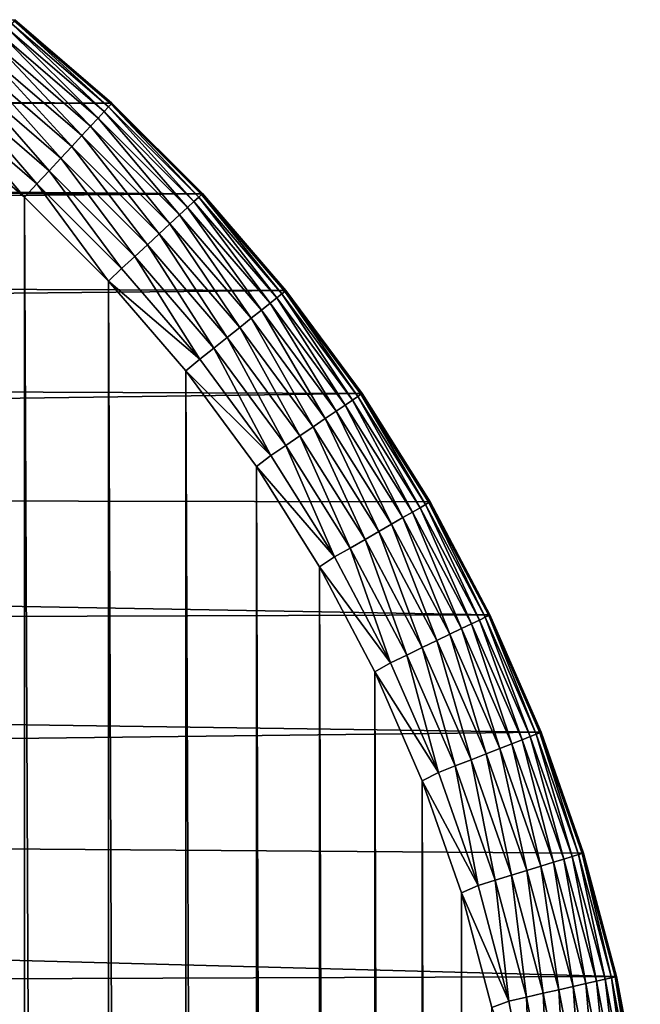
# Model space of a CAD drawing. Header units: metres. Extents: x -24 to 236, y -24 to 24.
# Tile 106 of 256: x 22.01 to 23.46, y 20.33 to 22.63. Entities that reach past the tile are written whole.
import ezdxf

# ---------------------------------------------------------------- set-up
doc = ezdxf.new("R2010")
doc.units = ezdxf.units.M
doc.layers.add('solid_10392024', color=7, linetype='CONTINUOUS')

msp = doc.modelspace()

# ---------------------------------------------------------------- linework, layer by layer
at = {"layer": 'solid_10392024'}
for points in [[(-21.993961, 22.627302), (21.993961, 22.627302), (22.220446, 22.432394)], [(0, 22.499939), (-21.993961, 22.627302), (22.220446, 22.432394)], [(21.986376, 22.617815, 3.784561), (21.977034, 22.606102, 3.824703), (22.202227, 22.412308, 3.824703)], [(21.992056, 22.624939, 3.742694), (21.986376, 22.617815, 3.784561), (22.212418, 22.42329, 3.784561)], [(22.212418, 22.42329, 3.784561), (21.986376, 22.617815, 3.784561), (22.202227, 22.412308, 3.824703)], [(22.218615, 22.42997, 3.742694), (21.993959, 22.627325, 3.7), (21.992056, 22.624939, 3.742694)], [(22.218615, 22.42997, 3.742694), (21.992056, 22.624939, 3.742694), (22.212418, 22.42329, 3.784561)], [(21.993959, 22.627325, 3.7), (22.220446, 22.432394), (21.993961, 22.627302)], [(21.993959, 22.627325, 3.7), (22.220692, 22.432207, 3.7), (22.220446, 22.432394)], [(22.218615, 22.42997, 3.742694), (22.220692, 22.432207, 3.7), (21.993959, 22.627325, 3.7)], [(21.964222, 22.590038, 3.8623), (21.948202, 22.56995, 3.896588), (22.170774, 22.37841, 3.896588)], [(21.977034, 22.606102, 3.824703), (21.964222, 22.590038, 3.8623), (22.188251, 22.397245, 3.8623)], [(22.188251, 22.397245, 3.8623), (21.964222, 22.590038, 3.8623), (22.170774, 22.37841, 3.896588)], [(22.202227, 22.412308, 3.824703), (21.977034, 22.606102, 3.824703), (22.188251, 22.397245, 3.8623)], [(21.948202, 22.56995, 3.896588), (21.9293, 22.546247, 3.926865), (22.150154, 22.356188, 3.926865)], [(22.170774, 22.37841, 3.896588), (21.948202, 22.56995, 3.896588), (22.150154, 22.356188, 3.926865)], [(21.9293, 22.546247, 3.926865), (21.907902, 22.519415, 3.952515), (22.12681, 22.331028, 3.952515)], [(22.150154, 22.356188, 3.926865), (21.9293, 22.546247, 3.926865), (22.12681, 22.331028, 3.952515)], [(21.907902, 22.519415, 3.952515), (21.884445, 22.489998, 3.973014), (22.101219, 22.303448, 3.973014)], [(22.12681, 22.331028, 3.952515), (21.907902, 22.519415, 3.952515), (22.101219, 22.303448, 3.973014)], [(1.104273, 22.472885), (0, 22.499939), (22.220446, 22.432394)], [(2.205575, 22.391605), (1.104273, 22.472885), (22.220446, 22.432394)], [(21.884445, 22.489998, 3.973014), (21.859404, 22.458599, 3.987944), (22.073904, 22.274008, 3.987944)], [(22.101219, 22.303448, 3.973014), (21.884445, 22.489998, 3.973014), (22.073904, 22.274008, 3.987944)], [(21.859404, 22.458599, 3.987944), (21.833294, 22.425858, 3.997001), (22.04542, 22.243309, 3.997001)], [(22.073904, 22.274008, 3.987944), (21.859404, 22.458599, 3.987944), (22.04542, 22.243309, 3.997001)], [(2.205575, 22.391605), (22.220446, 22.432394), (22.432394, 22.220446)], [(21.833294, 22.425858, 3.997001), (21.806097, 22.393408, 4), (22.01615, 22.212706, 4)], [(22.04542, 22.243309, 3.997001), (21.833294, 22.425858, 3.997001), (22.01615, 22.212706, 4)], [(22.212418, 22.42329, 3.784561), (22.202227, 22.412308, 3.824703), (22.412308, 22.202227, 3.824703)], [(22.218615, 22.42997, 3.742694), (22.212418, 22.42329, 3.784561), (22.42329, 22.212418, 3.784561)], [(22.42329, 22.212418, 3.784561), (22.212418, 22.42329, 3.784561), (22.412308, 22.202227, 3.824703)], [(22.42997, 22.218615, 3.742694), (22.220692, 22.432207, 3.7), (22.218615, 22.42997, 3.742694)], [(22.42997, 22.218615, 3.742694), (22.218615, 22.42997, 3.742694), (22.42329, 22.212418, 3.784561)], [(22.432207, 22.220692, 3.7), (22.432394, 22.220446), (22.220446, 22.432394)], [(22.220692, 22.432207, 3.7), (22.432207, 22.220692, 3.7), (22.220446, 22.432394)], [(22.42997, 22.218615, 3.742694), (22.432207, 22.220692, 3.7), (22.220692, 22.432207, 3.7)], [(22.202227, 22.412308, 3.824703), (22.188251, 22.397245, 3.8623), (22.397245, 22.188251, 3.8623)], [(22.412308, 22.202227, 3.824703), (22.202227, 22.412308, 3.824703), (22.397245, 22.188251, 3.8623)], [(3.301224, 22.2565), (2.205575, 22.391605), (22.432394, 22.220446)], [(22.016148, -22.212706, 4), (22.01615, 22.212706, 4), (21.806097, 22.393408, 4)], [(21.806097, -22.393408, 4), (22.016148, -22.212706, 4), (21.806097, 22.393408, 4)], [(22.170774, 22.37841, 3.896588), (22.150154, 22.356188, 3.926865), (22.356188, 22.150154, 3.926865)], [(22.188251, 22.397245, 3.8623), (22.170774, 22.37841, 3.896588), (22.37841, 22.170774, 3.896588)], [(22.37841, 22.170774, 3.896588), (22.170774, 22.37841, 3.896588), (22.356188, 22.150154, 3.926865)], [(22.397245, 22.188251, 3.8623), (22.188251, 22.397245, 3.8623), (22.37841, 22.170774, 3.896588)], [(22.150154, 22.356188, 3.926865), (22.12681, 22.331028, 3.952515), (22.331028, 22.12681, 3.952515)], [(22.356188, 22.150154, 3.926865), (22.150154, 22.356188, 3.926865), (22.331028, 22.12681, 3.952515)], [(22.12681, 22.331028, 3.952515), (22.101219, 22.303448, 3.973014), (22.303448, 22.101219, 3.973014)], [(22.331028, 22.12681, 3.952515), (22.12681, 22.331028, 3.952515), (22.303448, 22.101219, 3.973014)], [(22.101219, 22.303448, 3.973014), (22.073904, 22.274008, 3.987944), (22.274008, 22.073904, 3.987944)], [(22.303448, 22.101219, 3.973014), (22.101219, 22.303448, 3.973014), (22.274008, 22.073904, 3.987944)], [(22.073904, 22.274008, 3.987944), (22.04542, 22.243309, 3.997001), (22.243309, 22.04542, 3.997001)], [(22.274008, 22.073904, 3.987944), (22.073904, 22.274008, 3.987944), (22.243309, 22.04542, 3.997001)], [(4.389421, 22.067652), (3.301224, 22.2565), (22.432394, 22.220446)], [(22.04542, 22.243309, 3.997001), (22.01615, 22.212706, 4), (22.212706, 22.016148, 4)], [(22.243309, 22.04542, 3.997001), (22.04542, 22.243309, 3.997001), (22.212706, 22.016148, 4)], [(4.389421, 22.067652), (22.432394, 22.220446), (22.627302, 21.993961)], [(22.42997, 22.218615, 3.742694), (22.42329, 22.212418, 3.784561), (22.617815, 21.986376, 3.784561)], [(22.624939, 21.992056, 3.742694), (22.432207, 22.220692, 3.7), (22.42997, 22.218615, 3.742694)], [(22.624939, 21.992056, 3.742694), (22.42997, 22.218615, 3.742694), (22.617815, 21.986376, 3.784561)], [(22.432207, 22.220692, 3.7), (22.627325, 21.993959, 3.7), (22.432394, 22.220446)], [(22.624939, 21.992056, 3.742694), (22.627325, 21.993959, 3.7), (22.432207, 22.220692, 3.7)], [(22.627325, 21.993959, 3.7), (22.627302, 21.993961), (22.432394, 22.220446)], [(22.016148, -22.212706, 4), (22.212706, -22.01615, 4), (22.01615, 22.212706, 4)], [(22.212706, -22.01615, 4), (22.212706, 22.016148, 4), (22.01615, 22.212706, 4)], [(22.412308, 22.202227, 3.824703), (22.397245, 22.188251, 3.8623), (22.590038, 21.964222, 3.8623)], [(22.42329, 22.212418, 3.784561), (22.412308, 22.202227, 3.824703), (22.606102, 21.977034, 3.824703)], [(22.606102, 21.977034, 3.824703), (22.412308, 22.202227, 3.824703), (22.590038, 21.964222, 3.8623)], [(22.617815, 21.986376, 3.784561), (22.42329, 22.212418, 3.784561), (22.606102, 21.977034, 3.824703)], [(22.37841, 22.170774, 3.896588), (22.356188, 22.150154, 3.926865), (22.546247, 21.9293, 3.926865)], [(22.397245, 22.188251, 3.8623), (22.37841, 22.170774, 3.896588), (22.56995, 21.948202, 3.896588)], [(22.56995, 21.948202, 3.896588), (22.37841, 22.170774, 3.896588), (22.546247, 21.9293, 3.926865)], [(22.590038, 21.964222, 3.8623), (22.397245, 22.188251, 3.8623), (22.56995, 21.948202, 3.896588)], [(22.356188, 22.150154, 3.926865), (22.331028, 22.12681, 3.952515), (22.519415, 21.907902, 3.952515)], [(22.546247, 21.9293, 3.926865), (22.356188, 22.150154, 3.926865), (22.519415, 21.907902, 3.952515)], [(22.331028, 22.12681, 3.952515), (22.303448, 22.101219, 3.973014), (22.489998, 21.884445, 3.973014)], [(22.519415, 21.907902, 3.952515), (22.331028, 22.12681, 3.952515), (22.489998, 21.884445, 3.973014)], [(22.303448, 22.101219, 3.973014), (22.274008, 22.073904, 3.987944), (22.458599, 21.859404, 3.987944)], [(22.489998, 21.884445, 3.973014), (22.303448, 22.101219, 3.973014), (22.458599, 21.859404, 3.987944)], [(5.466675, 21.825792), (4.389421, 22.067652), (22.627302, 21.993961)], [(22.274008, 22.073904, 3.987944), (22.243309, 22.04542, 3.997001), (22.425858, 21.833294, 3.997001)], [(22.458599, 21.859404, 3.987944), (22.274008, 22.073904, 3.987944), (22.425858, 21.833294, 3.997001)], [(22.425858, 21.833294, 3.997001), (22.243309, 22.04542, 3.997001), (22.212706, 22.016148, 4)], [(22.393408, -21.806097, 4), (22.393408, 21.806097, 4), (22.212706, 22.016148, 4)], [(22.425858, 21.833294, 3.997001), (22.212706, 22.016148, 4), (22.393408, 21.806097, 4)], [(22.212706, -22.01615, 4), (22.393408, -21.806097, 4), (22.212706, 22.016148, 4)], [(5.466675, 21.825792), (22.627302, 21.993961), (22.80505, 21.753122)], [(22.617815, 21.986376, 3.784561), (22.606102, 21.977034, 3.824703), (22.782526, 21.737988, 3.824703)], [(22.624939, 21.992056, 3.742694), (22.617815, 21.986376, 3.784561), (22.794905, 21.746428, 3.784561)], [(22.794905, 21.746428, 3.784561), (22.617815, 21.986376, 3.784561), (22.782526, 21.737988, 3.824703)], [(22.802433, 21.75156, 3.742694), (22.627325, 21.993959, 3.7), (22.624939, 21.992056, 3.742694)], [(22.802433, 21.75156, 3.742694), (22.624939, 21.992056, 3.742694), (22.794905, 21.746428, 3.784561)], [(22.804955, 21.753281, 3.7), (22.80505, 21.753122), (22.627302, 21.993961)], [(22.627325, 21.993959, 3.7), (22.804955, 21.753281, 3.7), (22.627302, 21.993961)], [(22.802433, 21.75156, 3.742694), (22.804955, 21.753281, 3.7), (22.627325, 21.993959, 3.7)], [(22.590038, 21.964222, 3.8623), (22.56995, 21.948202, 3.896588), (22.74432, 21.711939, 3.896588)], [(22.606102, 21.977034, 3.824703), (22.590038, 21.964222, 3.8623), (22.765549, 21.726414, 3.8623)], [(22.765549, 21.726414, 3.8623), (22.590038, 21.964222, 3.8623), (22.74432, 21.711939, 3.896588)], [(22.782526, 21.737988, 3.824703), (22.606102, 21.977034, 3.824703), (22.765549, 21.726414, 3.8623)], [(22.56995, 21.948202, 3.896588), (22.546247, 21.9293, 3.926865), (22.719271, 21.694862, 3.926865)], [(22.74432, 21.711939, 3.896588), (22.56995, 21.948202, 3.896588), (22.719271, 21.694862, 3.926865)], [(22.546247, 21.9293, 3.926865), (22.519415, 21.907902, 3.952515), (22.690914, 21.675528, 3.952515)], [(22.719271, 21.694862, 3.926865), (22.546247, 21.9293, 3.926865), (22.690914, 21.675528, 3.952515)], [(22.519415, 21.907902, 3.952515), (22.489998, 21.884445, 3.973014), (22.659828, 21.654333, 3.973014)], [(22.690914, 21.675528, 3.952515), (22.519415, 21.907902, 3.952515), (22.659828, 21.654333, 3.973014)], [(22.489998, 21.884445, 3.973014), (22.458599, 21.859404, 3.987944), (22.626646, 21.63171, 3.987944)], [(22.659828, 21.654333, 3.973014), (22.489998, 21.884445, 3.973014), (22.626646, 21.63171, 3.987944)], [(22.458599, 21.859404, 3.987944), (22.425858, 21.833294, 3.997001), (22.592045, 21.60812, 3.997001)], [(22.626646, 21.63171, 3.987944), (22.458599, 21.859404, 3.987944), (22.592045, 21.60812, 3.997001)], [(6.531645, 21.531029), (5.466675, 21.825792), (22.80505, 21.753122)], [(22.592045, 21.60812, 3.997001), (22.425858, 21.833294, 3.997001), (22.393408, 21.806097, 4)], [(22.558138, -21.58272, 4), (22.558138, 21.58272, 4), (22.393408, 21.806097, 4)], [(22.592045, 21.60812, 3.997001), (22.393408, 21.806097, 4), (22.558138, 21.58272, 4)], [(22.393408, -21.806097, 4), (22.558138, -21.58272, 4), (22.393408, 21.806097, 4)], [(6.531645, 21.531029), (22.80505, 21.753122), (22.963957, 21.500193)], [(22.782526, 21.737988, 3.824703), (22.765549, 21.726414, 3.8623), (22.922798, 21.476152, 3.8623)], [(22.794905, 21.746428, 3.784561), (22.782526, 21.737988, 3.824703), (22.940592, 21.486427, 3.824703)], [(22.940592, 21.486427, 3.824703), (22.782526, 21.737988, 3.824703), (22.922798, 21.476152, 3.8623)], [(22.802433, 21.75156, 3.742694), (22.794905, 21.746428, 3.784561), (22.953568, 21.493917, 3.784561)], [(22.953568, 21.493917, 3.784561), (22.794905, 21.746428, 3.784561), (22.940592, 21.486427, 3.824703)], [(22.961456, 21.498474, 3.742694), (22.804955, 21.753281, 3.7), (22.802433, 21.75156, 3.742694)], [(22.961456, 21.498474, 3.742694), (22.802433, 21.75156, 3.742694), (22.953568, 21.493917, 3.784561)], [(22.804955, 21.753281, 3.7), (22.964102, 21.5, 3.7), (22.80505, 21.753122)], [(22.961456, 21.498474, 3.742694), (22.964102, 21.5, 3.7), (22.804955, 21.753281, 3.7)], [(22.964102, 21.5, 3.7), (22.963957, 21.500193), (22.80505, 21.753122)], [(22.74432, 21.711939, 3.896588), (22.719271, 21.694862, 3.926865), (22.874292, 21.448149, 3.926865)], [(22.765549, 21.726414, 3.8623), (22.74432, 21.711939, 3.896588), (22.900547, 21.463306, 3.896588)], [(22.900547, 21.463306, 3.896588), (22.74432, 21.711939, 3.896588), (22.874292, 21.448149, 3.926865)], [(22.922798, 21.476152, 3.8623), (22.765549, 21.726414, 3.8623), (22.900547, 21.463306, 3.896588)], [(22.719271, 21.694862, 3.926865), (22.690914, 21.675528, 3.952515), (22.84457, 21.430988, 3.952515)], [(22.874292, 21.448149, 3.926865), (22.719271, 21.694862, 3.926865), (22.84457, 21.430988, 3.952515)], [(22.690914, 21.675528, 3.952515), (22.659828, 21.654333, 3.973014), (22.811985, 21.412176, 3.973014)], [(22.84457, 21.430988, 3.952515), (22.690914, 21.675528, 3.952515), (22.811985, 21.412176, 3.973014)], [(22.659828, 21.654333, 3.973014), (22.626646, 21.63171, 3.987944), (22.777205, 21.392096, 3.987944)], [(22.811985, 21.412176, 3.973014), (22.659828, 21.654333, 3.973014), (22.777205, 21.392096, 3.987944)], [(22.626646, 21.63171, 3.987944), (22.592045, 21.60812, 3.997001), (22.740938, 21.371157, 3.997001)], [(22.777205, 21.392096, 3.987944), (22.626646, 21.63171, 3.987944), (22.740938, 21.371157, 3.997001)], [(22.740938, 21.371157, 3.997001), (22.592045, 21.60812, 3.997001), (22.558138, 21.58272, 4)], [(22.705355, -21.348116, 4), (22.705355, 21.348116, 4), (22.558138, 21.58272, 4)], [(22.740938, 21.371157, 3.997001), (22.558138, 21.58272, 4), (22.705355, 21.348116, 4)], [(22.558138, -21.58272, 4), (22.705355, -21.348116, 4), (22.558138, 21.58272, 4)], [(6.531645, 21.531029), (22.963957, 21.500193), (23.103884, 21.235502)], [(7.580043, 21.184732), (6.531645, 21.531029), (23.103884, 21.235502)], [(22.940592, 21.486427, 3.824703), (22.922798, 21.476152, 3.8623), (23.060905, 21.214842, 3.8623)], [(22.953568, 21.493917, 3.784561), (22.940592, 21.486427, 3.824703), (23.079418, 21.223757, 3.824703)], [(23.079418, 21.223757, 3.824703), (22.940592, 21.486427, 3.824703), (23.060905, 21.214842, 3.8623)], [(22.961456, 21.498474, 3.742694), (22.953568, 21.493917, 3.784561), (23.092916, 21.230257, 3.784561)], [(23.092916, 21.230257, 3.784561), (22.953568, 21.493917, 3.784561), (23.079418, 21.223757, 3.824703)], [(23.101124, 21.234211, 3.742694), (22.964102, 21.5, 3.7), (22.961456, 21.498474, 3.742694)], [(23.101124, 21.234211, 3.742694), (22.961456, 21.498474, 3.742694), (23.092916, 21.230257, 3.784561)], [(22.964102, 21.5, 3.7), (23.103884, 21.235502), (22.963957, 21.500193)], [(22.964102, 21.5, 3.7), (23.103876, 21.235535, 3.7), (23.103884, 21.235502)], [(23.101124, 21.234211, 3.742694), (23.103876, 21.235535, 3.7), (22.964102, 21.5, 3.7)], [(22.900547, 21.463306, 3.896588), (22.874292, 21.448149, 3.926865), (23.010441, 21.19054, 3.926865)], [(22.922798, 21.476152, 3.8623), (22.900547, 21.463306, 3.896588), (23.037756, 21.203693, 3.896588)], [(23.037756, 21.203693, 3.896588), (22.900547, 21.463306, 3.896588), (23.010441, 21.19054, 3.926865)], [(23.060905, 21.214842, 3.8623), (22.922798, 21.476152, 3.8623), (23.037756, 21.203693, 3.896588)], [(22.874292, 21.448149, 3.926865), (22.84457, 21.430988, 3.952515), (22.979521, 21.175648, 3.952515)], [(23.010441, 21.19054, 3.926865), (22.874292, 21.448149, 3.926865), (22.979521, 21.175648, 3.952515)], [(22.811985, 21.412176, 3.973014), (22.777205, 21.392096, 3.987944), (22.909439, 21.141899, 3.987944)], [(22.84457, 21.430988, 3.952515), (22.811985, 21.412176, 3.973014), (22.945621, 21.159325, 3.973014)], [(22.945621, 21.159325, 3.973014), (22.811985, 21.412176, 3.973014), (22.909439, 21.141899, 3.987944)], [(22.979521, 21.175648, 3.952515), (22.84457, 21.430988, 3.952515), (22.945621, 21.159325, 3.973014)], [(22.777205, 21.392096, 3.987944), (22.740938, 21.371157, 3.997001), (22.871708, 21.123728, 3.997001)], [(22.909439, 21.141899, 3.987944), (22.777205, 21.392096, 3.987944), (22.871708, 21.123728, 3.997001)], [(22.871708, 21.123728, 3.997001), (22.740938, 21.371157, 3.997001), (22.705355, 21.348116, 4)], [(22.83493, -21.10257, 4), (22.83493, 21.10257, 4), (22.705355, 21.348116, 4)], [(22.871708, 21.123728, 3.997001), (22.705355, 21.348116, 4), (22.83493, 21.10257, 4)], [(22.705355, -21.348116, 4), (22.83493, -21.10257, 4), (22.705355, 21.348116, 4)], [(7.580043, 21.184732), (23.103884, 21.235502), (23.223406, 20.961464)], [(23.092916, 21.230257, 3.784561), (23.079418, 21.223757, 3.824703), (23.198225, 20.951447, 3.824703)], [(23.101124, 21.234211, 3.742694), (23.092916, 21.230257, 3.784561), (23.212172, 20.956921, 3.784561)], [(23.212172, 20.956921, 3.784561), (23.092916, 21.230257, 3.784561), (23.198225, 20.951447, 3.824703)], [(23.220652, 20.960249, 3.742694), (23.103876, 21.235535, 3.7), (23.101124, 21.234211, 3.742694)], [(23.220652, 20.960249, 3.742694), (23.101124, 21.234211, 3.742694), (23.212172, 20.956921, 3.784561)], [(23.103876, 21.235535, 3.7), (23.223406, 20.961464), (23.103884, 21.235502)], [(23.103876, 21.235535, 3.7), (23.223495, 20.961365, 3.7), (23.223406, 20.961464)], [(23.220652, 20.960249, 3.742694), (23.223495, 20.961365, 3.7), (23.103876, 21.235535, 3.7)], [(23.037756, 21.203693, 3.896588), (23.010441, 21.19054, 3.926865), (23.126961, 20.923477, 3.926865)], [(23.060905, 21.214842, 3.8623), (23.037756, 21.203693, 3.896588), (23.15518, 20.934553, 3.896588)], [(23.15518, 20.934553, 3.896588), (23.037756, 21.203693, 3.896588), (23.126961, 20.923477, 3.926865)], [(23.079418, 21.223757, 3.824703), (23.060905, 21.214842, 3.8623), (23.179098, 20.943939, 3.8623)], [(23.179098, 20.943939, 3.8623), (23.060905, 21.214842, 3.8623), (23.15518, 20.934553, 3.896588)], [(23.198225, 20.951447, 3.824703), (23.079418, 21.223757, 3.824703), (23.179098, 20.943939, 3.8623)], [(8.61052, 20.787203), (7.580043, 21.184732), (23.223406, 20.961464)], [(23.010441, 21.19054, 3.926865), (22.979521, 21.175648, 3.952515), (23.095013, 20.910938, 3.952515)], [(23.126961, 20.923477, 3.926865), (23.010441, 21.19054, 3.926865), (23.095013, 20.910938, 3.952515)], [(22.945621, 21.159325, 3.973014), (22.909439, 21.141899, 3.987944), (23.022604, 20.882521, 3.987944)], [(22.979521, 21.175648, 3.952515), (22.945621, 21.159325, 3.973014), (23.059988, 20.897192, 3.973014)], [(23.059988, 20.897192, 3.973014), (22.945621, 21.159325, 3.973014), (23.022604, 20.882521, 3.987944)], [(23.095013, 20.910938, 3.952515), (22.979521, 21.175648, 3.952515), (23.059988, 20.897192, 3.973014)], [(22.909439, 21.141899, 3.987944), (22.871708, 21.123728, 3.997001), (22.983622, 20.86722, 3.997001)], [(23.022604, 20.882521, 3.987944), (22.909439, 21.141899, 3.987944), (22.983622, 20.86722, 3.997001)], [(22.983622, 20.86722, 3.997001), (22.871708, 21.123728, 3.997001), (22.83493, 21.10257, 4)], [(22.945595, -20.848108, 4), (22.945595, 20.848108, 4), (22.83493, 21.10257, 4)], [(22.983622, 20.86722, 3.997001), (22.83493, 21.10257, 4), (22.945595, 20.848108, 4)], [(22.83493, -21.10257, 4), (22.945595, -20.848108, 4), (22.83493, 21.10257, 4)], [(8.61052, 20.787203), (23.223406, 20.961464), (23.322371, 20.678732)], [(23.198225, 20.951447, 3.824703), (23.179098, 20.943939, 3.8623), (23.276716, 20.664963, 3.8623)], [(23.212172, 20.956921, 3.784561), (23.198225, 20.951447, 3.824703), (23.29635, 20.671019, 3.824703)], [(23.29635, 20.671019, 3.824703), (23.198225, 20.951447, 3.824703), (23.276716, 20.664963, 3.8623)], [(23.220652, 20.960249, 3.742694), (23.212172, 20.956921, 3.784561), (23.310667, 20.675436, 3.784561)], [(23.310667, 20.675436, 3.784561), (23.212172, 20.956921, 3.784561), (23.29635, 20.671019, 3.824703)], [(23.319374, 20.678122, 3.742694), (23.223495, 20.961365, 3.7), (23.220652, 20.960249, 3.742694)], [(23.319374, 20.678122, 3.742694), (23.220652, 20.960249, 3.742694), (23.310667, 20.675436, 3.784561)], [(23.32229, 20.67902, 3.7), (23.322371, 20.678732), (23.223406, 20.961464)], [(23.223495, 20.961365, 3.7), (23.32229, 20.67902, 3.7), (23.223406, 20.961464)], [(23.319374, 20.678122, 3.742694), (23.32229, 20.67902, 3.7), (23.223495, 20.961365, 3.7)], [(23.15518, 20.934553, 3.896588), (23.126961, 20.923477, 3.926865), (23.223194, 20.648453, 3.926865)], [(23.179098, 20.943939, 3.8623), (23.15518, 20.934553, 3.896588), (23.252165, 20.657389, 3.896588)], [(23.252165, 20.657389, 3.896588), (23.15518, 20.934553, 3.896588), (23.223194, 20.648453, 3.926865)], [(23.276716, 20.664963, 3.8623), (23.179098, 20.943939, 3.8623), (23.252165, 20.657389, 3.896588)], [(23.095013, 20.910938, 3.952515), (23.059988, 20.897192, 3.973014), (23.154446, 20.627247, 3.973014)], [(23.126961, 20.923477, 3.926865), (23.095013, 20.910938, 3.952515), (23.190399, 20.638338, 3.952515)], [(23.190399, 20.638338, 3.952515), (23.095013, 20.910938, 3.952515), (23.154446, 20.627247, 3.973014)], [(23.223194, 20.648453, 3.926865), (23.126961, 20.923477, 3.926865), (23.190399, 20.638338, 3.952515)], [(23.022604, 20.882521, 3.987944), (22.983622, 20.86722, 3.997001), (23.076052, 20.603065, 3.997001)], [(23.059988, 20.897192, 3.973014), (23.022604, 20.882521, 3.987944), (23.11607, 20.61541, 3.987944)], [(23.11607, 20.61541, 3.987944), (23.022604, 20.882521, 3.987944), (23.076052, 20.603065, 3.997001)], [(23.154446, 20.627247, 3.973014), (23.059988, 20.897192, 3.973014), (23.11607, 20.61541, 3.987944)], [(23.076052, 20.603065, 3.997001), (22.983622, 20.86722, 3.997001), (22.945595, 20.848108, 4)], [(23.037153, -20.585546, 4), (23.037153, 20.585546, 4), (22.945595, 20.848108, 4)], [(23.076052, 20.603065, 3.997001), (22.945595, 20.848108, 4), (23.037153, 20.585546, 4)], [(22.945595, -20.848108, 4), (23.037153, -20.585546, 4), (22.945595, 20.848108, 4)], [(8.61052, 20.787203), (23.322371, 20.678732), (23.399687, 20.390081)], [(9.619543, 20.339954), (8.61052, 20.787203), (23.399687, 20.390081)], [(23.310667, 20.675436, 3.784561), (23.29635, 20.671019, 3.824703), (23.373247, 20.384043, 3.824703)], [(23.319374, 20.678122, 3.742694), (23.310667, 20.675436, 3.784561), (23.387852, 20.387377, 3.784561)], [(23.387852, 20.387377, 3.784561), (23.310667, 20.675436, 3.784561), (23.373247, 20.384043, 3.824703)], [(23.396734, 20.389404, 3.742694), (23.32229, 20.67902, 3.7), (23.319374, 20.678122, 3.742694)], [(23.396734, 20.389404, 3.742694), (23.319374, 20.678122, 3.742694), (23.387852, 20.387377, 3.784561)], [(23.32229, 20.67902, 3.7), (23.399712, 20.390083, 3.7), (23.322371, 20.678732)], [(23.396734, 20.389404, 3.742694), (23.399712, 20.390083, 3.7), (23.32229, 20.67902, 3.7)], [(23.399712, 20.390083, 3.7), (23.399687, 20.390081), (23.322371, 20.678732)], [(23.252165, 20.657389, 3.896588), (23.223194, 20.648453, 3.926865), (23.298609, 20.367008, 3.926865)], [(23.276716, 20.664963, 3.8623), (23.252165, 20.657389, 3.896588), (23.328165, 20.373753, 3.896588)], [(23.328165, 20.373753, 3.896588), (23.252165, 20.657389, 3.896588), (23.298609, 20.367008, 3.926865)], [(23.29635, 20.671019, 3.824703), (23.276716, 20.664963, 3.8623), (23.353214, 20.379471, 3.8623)], [(23.353214, 20.379471, 3.8623), (23.276716, 20.664963, 3.8623), (23.328165, 20.373753, 3.896588)], [(23.373247, 20.384043, 3.824703), (23.29635, 20.671019, 3.824703), (23.353214, 20.379471, 3.8623)], [(23.154446, 20.627247, 3.973014), (23.11607, 20.61541, 3.987944), (23.189314, 20.342062, 3.987944)], [(23.190399, 20.638338, 3.952515), (23.154446, 20.627247, 3.973014), (23.228468, 20.350998, 3.973014)], [(23.228468, 20.350998, 3.973014), (23.154446, 20.627247, 3.973014), (23.189314, 20.342062, 3.987944)], [(23.223194, 20.648453, 3.926865), (23.190399, 20.638338, 3.952515), (23.265148, 20.359371, 3.952515)], [(23.265148, 20.359371, 3.952515), (23.190399, 20.638338, 3.952515), (23.228468, 20.350998, 3.973014)], [(23.298609, 20.367008, 3.926865), (23.223194, 20.648453, 3.926865), (23.265148, 20.359371, 3.952515)], [(23.11607, 20.61541, 3.987944), (23.076052, 20.603065, 3.997001), (23.148485, 20.332743, 3.997001)], [(23.189314, 20.342062, 3.987944), (23.11607, 20.61541, 3.987944), (23.148485, 20.332743, 3.997001)], [(23.148485, 20.332743, 3.997001), (23.076052, 20.603065, 3.997001), (23.037153, 20.585546, 4)], [(23.108421, -20.317791, 4), (23.108421, 20.317791, 4), (23.037153, 20.585546, 4)], [(23.148485, 20.332743, 3.997001), (23.037153, 20.585546, 4), (23.108421, 20.317791, 4)], [(23.037153, -20.585546, 4), (23.108421, -20.317791, 4), (23.037153, 20.585546, 4)], [(9.619543, 20.339954), (23.399687, 20.390081), (23.455318, 20.096203)], [(23.328165, 20.373753, 3.896588), (23.298609, 20.367008, 3.926865), (23.352777, 20.080713, 3.926865)], [(23.353214, 20.379471, 3.8623), (23.328165, 20.373753, 3.896588), (23.382755, 20.085232, 3.896588)], [(23.382755, 20.085232, 3.896588), (23.328165, 20.373753, 3.896588), (23.352777, 20.080713, 3.926865)], [(23.373247, 20.384043, 3.824703), (23.353214, 20.379471, 3.8623), (23.408163, 20.08906, 3.8623)], [(23.408163, 20.08906, 3.8623), (23.353214, 20.379471, 3.8623), (23.382755, 20.085232, 3.896588)], [(23.387852, 20.387377, 3.784561), (23.373247, 20.384043, 3.824703), (23.42848, 20.092123, 3.824703)], [(23.42848, 20.092123, 3.824703), (23.373247, 20.384043, 3.824703), (23.408163, 20.08906, 3.8623)], [(23.396734, 20.389404, 3.742694), (23.387852, 20.387377, 3.784561), (23.443295, 20.094357, 3.784561)], [(23.443295, 20.094357, 3.784561), (23.387852, 20.387377, 3.784561), (23.42848, 20.092123, 3.824703)], [(23.452303, 20.095715, 3.742694), (23.399712, 20.390083, 3.7), (23.396734, 20.389404, 3.742694)], [(23.452303, 20.095715, 3.742694), (23.396734, 20.389404, 3.742694), (23.443295, 20.094357, 3.784561)], [(23.399712, 20.390083, 3.7), (23.455324, 20.096169, 3.7), (23.399687, 20.390081)], [(23.455324, 20.096169, 3.7), (23.455318, 20.096203), (23.399687, 20.390081)], [(23.452303, 20.095715, 3.742694), (23.455324, 20.096169, 3.7), (23.399712, 20.390083, 3.7)], [(23.228468, 20.350998, 3.973014), (23.189314, 20.342062, 3.987944), (23.241924, 20.064005, 3.987944)], [(23.265148, 20.359371, 3.952515), (23.228468, 20.350998, 3.973014), (23.281637, 20.06999, 3.973014)], [(23.281637, 20.06999, 3.973014), (23.228468, 20.350998, 3.973014), (23.241924, 20.064005, 3.987944)], [(23.298609, 20.367008, 3.926865), (23.265148, 20.359371, 3.952515), (23.31884, 20.075598, 3.952515)], [(23.31884, 20.075598, 3.952515), (23.265148, 20.359371, 3.952515), (23.281637, 20.06999, 3.973014)], [(23.352777, 20.080713, 3.926865), (23.298609, 20.367008, 3.926865), (23.31884, 20.075598, 3.952515)], [(10.606526, 19.84313), (9.619543, 20.339954), (23.455318, 20.096203)], [(23.200514, 20.057762, 3.997001), (23.148485, 20.332743, 3.997001), (23.108421, 20.317791, 4)], [(23.189314, 20.342062, 3.987944), (23.148485, 20.332743, 3.997001), (23.200514, 20.057762, 3.997001)], [(23.241924, 20.064005, 3.987944), (23.189314, 20.342062, 3.987944), (23.200514, 20.057762, 3.997001)]]:
    msp.add_3dface(points, dxfattribs=at)

doc.saveas('drawing.dxf')
